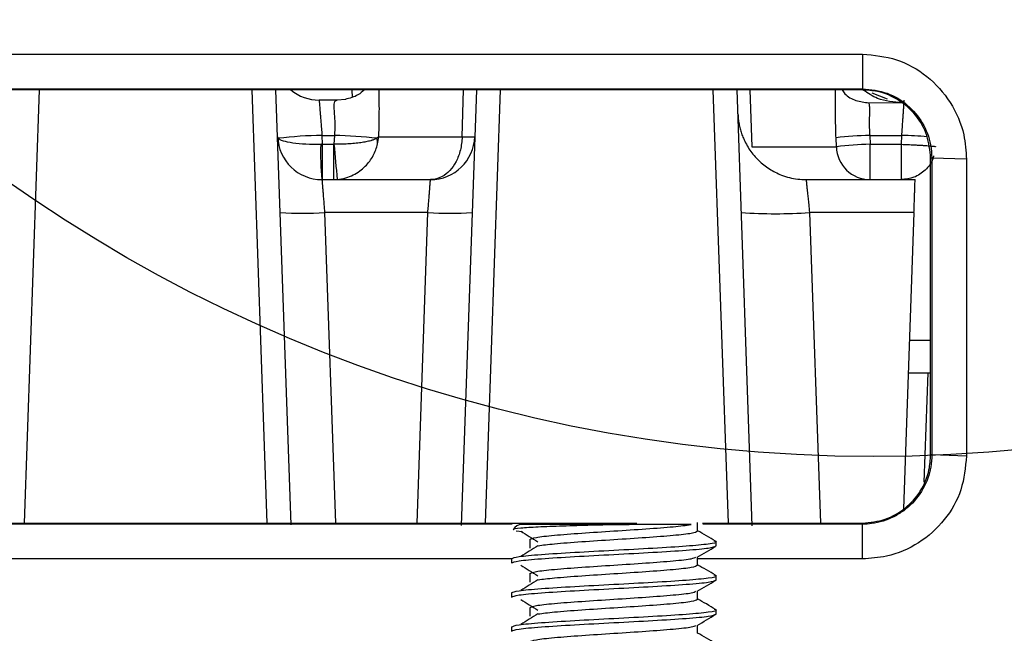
# Model space of a CAD drawing. Header units: millimetres. Extents: x 51 to 353, y -23 to 217.
# Tile 88 of 147: x 153.53 to 159.31, y 196.4 to 200. Entities that reach past the tile are written whole.
import ezdxf

# ---------------------------------------------------------------- set-up
doc = ezdxf.new("R2010")
doc.units = ezdxf.units.MM

msp = doc.modelspace()

# ---------------------------------------------------------------- linework, layer by layer
at = {"color": 7, "linetype": 'Continuous', "lineweight": 25}
for p, q in [((158.4757, 199.5868), (139.2757, 199.5868)), ((155.1244, 197.0353), (155.0353, 199.5868)), ((155.4837, 199.5428), (155.4829, 199.5868)), ((156.2111, 199.5868), (156.1219, 197.0319)), ((157.8296, 197.0295), (157.7403, 199.5868)), ((158.4757, 199.5938), (158.4757, 199.5868)), ((158.6224, 199.5332), (158.5321, 199.568)), ((155.3947, 199.5268), (155.2885, 199.5268)), ((158.5131, 199.5114), (158.7093, 199.5123)), ((155.045, 199.3105), (155.0451, 199.3085)), ((155.0452, 199.3064), (155.0451, 199.3085)), ((155.3051, 199.3198), (155.3069, 199.2677)), ((155.3051, 199.3198), (155.3796, 199.3198)), ((155.3775, 199.268), (155.3796, 199.3198)), ((155.637, 199.3117), (156.127, 199.3117)), ((158.3226, 199.2539), (158.3206, 199.3059)), ((158.5182, 199.3198), (158.5202, 199.2677)), ((158.5182, 199.3198), (158.7064, 199.3198)), ((158.7046, 199.2677), (158.7064, 199.3198)), ((155.3069, 199.2677), (155.3721, 199.2677)), ((155.3069, 199.2677), (155.3069, 199.0608)), ((155.3721, 199.2677), (155.3775, 199.268)), ((155.3721, 199.2677), (155.3721, 199.0608)), ((157.8264, 199.2528), (158.3225, 199.2528)), ((158.5202, 199.2677), (158.7046, 199.2677)), ((158.7046, 199.0608), (158.7046, 199.2677)), ((158.8827, 199.1868), (158.8757, 199.1868)), ((158.8757, 197.4468), (158.8757, 199.1868)), ((159.0862, 199.1798), (158.8827, 199.1868)), ((158.8827, 199.1868), (158.8827, 197.4468)), ((159.0862, 199.1798), (159.0862, 197.4398)), ((155.3048, 199.0608), (155.9417, 199.0608)), ((158.145, 199.0608), (158.7846, 199.0608)), ((155.9262, 198.8677), (155.3203, 198.8677)), ((158.7779, 198.8677), (158.1652, 198.8677)), ((158.7779, 198.8677), (158.7172, 197.1297)), ((158.745, 197.9268), (158.8757, 197.9268)), ((158.8582, 197.9268), (158.8358, 197.2855)), ((158.8827, 197.4468), (158.8757, 197.4468)), ((159.0862, 197.4398), (158.8827, 197.4468)), ((141.0084, 197.0468), (157.1517, 197.0468)), ((156.4207, 197.0398), (141.2566, 197.0398)), ((157.1792, 197.0376), (156.477, 197.0376)), ((157.5087, 197.0001), (157.5087, 197.0501)), ((157.5374, 197.0468), (158.4757, 197.0468)), ((158.4757, 197.0398), (157.5388, 197.0398)), ((158.4757, 197.0398), (158.4757, 197.0468)), ((158.4757, 196.8364), (158.4757, 197.0398)), ((156.4446, 197.0011), (156.4818, 196.997)), ((156.5252, 196.9501), (156.5252, 196.9001)), ((156.5252, 196.9501), (156.5252, 196.9001)), ((157.617, 196.9126), (157.617, 196.9376)), ((157.5087, 196.8001), (157.5087, 196.8485)), ((156.417, 196.8364), (141.2262, 196.8364)), ((156.417, 196.8376), (156.417, 196.8126)), ((158.4757, 196.8364), (157.5087, 196.8364)), ((156.5252, 196.7501), (156.5252, 196.7001)), ((156.5252, 196.7501), (156.5252, 196.7001)), ((157.617, 196.7126), (157.617, 196.7376)), ((156.417, 196.6376), (156.417, 196.6126)), ((157.5087, 196.6001), (157.5087, 196.6485)), ((156.5252, 196.5501), (156.5252, 196.5001)), ((156.5252, 196.5501), (156.5252, 196.5001)), ((157.617, 196.5126), (157.617, 196.5376)), ((157.5087, 196.4001), (157.5087, 196.4485)), ((156.417, 196.4376), (156.417, 196.4126))]:
    msp.add_line(p, q, dxfattribs=at)
at = {"color": 8, "linetype": 'Continuous', "lineweight": 25}
for p, q in [((153.646, 199.5868), (153.5573, 197.0468)), ((154.9841, 197.0468), (154.8954, 199.5868)), ((156.127, 199.3117), (156.1359, 199.5868)), ((156.351, 199.5868), (156.2623, 197.0468)), ((157.6891, 197.0468), (157.6004, 199.5868)), ((157.8156, 199.5868), (157.8264, 199.2528)), ((155.3203, 198.8677), (155.3839, 197.0468)), ((155.8626, 197.0468), (155.9262, 198.8677)), ((158.1652, 198.8677), (158.2288, 197.0468)), ((158.7517, 198.1198), (158.8757, 198.1198))]:
    msp.add_line(p, q, dxfattribs=at)
at = {"color": 7, "linetype": 'Continuous', "lineweight": 25, "flags": 128}
for points in [[(139.2757, 199.7971), (139.8561, 199.7971), (142.1776, 199.7971), (144.499, 199.7971), (146.8205, 199.7971), (149.142, 199.7971), (151.4634, 199.7971), (153.7849, 199.7971), (158.4757, 199.7971)], [(158.4757, 199.7971), (158.4757, 199.6954), (158.4757, 199.5938)], [(139.2757, 199.5938), (139.8561, 199.5938), (142.1776, 199.5938), (144.499, 199.5938), (146.8205, 199.5938), (149.142, 199.5938), (151.4634, 199.5938), (153.7849, 199.5938), (158.4757, 199.5938)], [(155.4455, 199.5319), (155.4438, 199.5315), (155.3947, 199.5268)]]:
    msp.add_lwpolyline(points, dxfattribs=at)
at = {"color": 7, "linetype": 'Continuous'}
msp.add_circle((158.5407, 206.2368), 8.8, dxfattribs=at)
at = {"color": 7, "linetype": 'Continuous', "lineweight": 25}
for centre, radius, start, end in [((155.2885, 199.7868), 0.26, 230.28486, 270), ((155.3048, 199.3208), 0.26, 182, 270), ((155.1524, 199.2901), 0.1045, 172.76999, 191.23001), ((155.3453, 196.7032), 2.6169, 90.87993, 96.50896), ((155.2856, 196.0115), 3.3097, 84.07039, 88.37149), ((155.5225, 199.2754), 0.1087, 357.11562, 14.95702), ((155.9417, 199.3208), 0.26, 270, 358), ((156.1643, 200.0491), 0.7384, 267.10745, 272.89255), ((158.5471, 197.4951), 1.8249, 90.90922, 97.13213), ((156.7499, 199.2147), 1.4533, 177.9192, 186.0808), ((138.4311, 197.6835), 17.0203, 4.64511, 5.34175), ((158.5207, 199.2591), 0.1983, 181.81137, 269.82692), ((158.5488, 197.4477), 1.8202, 90.9002, 97.13996), ((155.1904, 200.7317), 1.8685, 266.0129, 273.9871), ((156.0561, 200.7317), 1.8685, 266.0129, 273.9871), ((157.9653, 201.7354), 2.8746, 266.0129, 273.9871), ((156.477, 196.9776), 0.06, 90, 147.67619)]:
    msp.add_arc(centre, radius, start, end, dxfattribs=at)
at = {"color": 8, "linetype": 'Continuous', "lineweight": 25}
msp.add_arc((158.579, 195.3189), 4.003, 86.02646, 88.17517, dxfattribs=at)
at = {"color": 7, "linetype": 'Continuous', "lineweight": 25}
for points, knots in [([(158.4757, 199.7971), (158.5435, 199.7904), (158.6791, 199.7771), (158.8605, 199.6731), (158.999, 199.5193), (159.0749, 199.345), (159.0829, 199.228), (159.0862, 199.1798)], [0, 0, 0, 0, 0.21071, 0.421695, 0.634708, 0.849634, 1, 1, 1, 1]), ([(155.5538, 199.5868), (155.5418, 199.5763), (155.5102, 199.5487), (155.4673, 199.5378), (155.4406, 199.5309)], [0, 0, 0, 0, 0.3777962, 1, 1, 1, 1]), ([(158.3562, 199.5868), (158.3615, 199.5789), (158.3802, 199.5507), (158.4364, 199.52), (158.4875, 199.5142), (158.5131, 199.5114)], [0, 0, 0, 0, 0.162557, 0.580083, 1, 1, 1, 1]), ([(158.4757, 199.5938), (158.5253, 199.5885), (158.6206, 199.5784), (158.7439, 199.5027), (158.833, 199.397), (158.877, 199.2849), (158.8812, 199.2131), (158.8827, 199.1868)], [0, 0, 0, 0, 0.232223, 0.446886, 0.661447, 0.876018, 1, 1, 1, 1]), ([(158.8757, 199.1868), (158.8713, 199.2318), (158.8624, 199.3217), (158.7934, 199.4416), (158.6918, 199.5321), (158.5794, 199.58), (158.5051, 199.5848), (158.4757, 199.5868)], [0, 0, 0, 0, 0.2148561, 0.4297143, 0.6445136, 0.8591894, 1, 1, 1, 1]), ([(158.7093, 199.5123), (158.659, 199.5156), (158.5747, 199.5212), (158.5078, 199.5675), (158.4807, 199.5862)], [0, 0, 0, 0, 0.595928, 1, 1, 1, 1]), ([(155.2885, 199.5268), (155.2885, 199.5266), (155.2886, 199.5262), (155.2888, 199.5234), (155.2892, 199.5187), (155.2897, 199.512), (155.2904, 199.5034), (155.2912, 199.4928), (155.2922, 199.4803), (155.2934, 199.4655), (155.2949, 199.4473), (155.2968, 199.4243), (155.2992, 199.395), (155.302, 199.3595), (155.304, 199.3335), (155.3051, 199.3198)], [0, 0, 0, 0, 0.059286, 0.119472, 0.180562, 0.242558, 0.305465, 0.369285, 0.434021, 0.499676, 0.571518, 0.657481, 0.757557, 0.871734, 1, 1, 1, 1]), ([(155.3796, 199.3198), (155.3801, 199.3262), (155.3812, 199.3392), (155.382, 199.359), (155.3823, 199.3791), (155.3819, 199.398), (155.381, 199.4168), (155.3795, 199.4402), (155.3772, 199.4681), (155.3761, 199.494), (155.3778, 199.5129), (155.3834, 199.5246), (155.3909, 199.526), (155.3947, 199.5268)], [0, 0, 0, 0, 0.059686, 0.121256, 0.18477, 0.250287, 0.30566, 0.375469, 0.500218, 0.635634, 0.749657, 0.87491, 1, 1, 1, 1]), ([(158.5131, 199.5114), (158.5137, 199.5088), (158.515, 199.5035), (158.5161, 199.493), (158.5167, 199.4796), (158.5166, 199.4606), (158.5159, 199.4323), (158.5154, 199.3954), (158.5159, 199.356), (158.5175, 199.3312), (158.5182, 199.3198)], [0, 0, 0, 0, 0.077664, 0.161326, 0.251072, 0.354513, 0.501061, 0.692401, 0.858673, 1, 1, 1, 1]), ([(158.7064, 199.3198), (158.7069, 199.3262), (158.7078, 199.3387), (158.709, 199.357), (158.7102, 199.3741), (158.7113, 199.3899), (158.7123, 199.4045), (158.7132, 199.4177), (158.7141, 199.4296), (158.7148, 199.4403), (158.7155, 199.4498), (158.7161, 199.4582), (158.7172, 199.4736), (158.7186, 199.4936), (158.7199, 199.5128), (158.7207, 199.5246), (158.7208, 199.526), (158.7209, 199.5268)], [0, 0, 0, 0, 0.060118, 0.117317, 0.171597, 0.222959, 0.271402, 0.316925, 0.359529, 0.399214, 0.435979, 0.469825, 0.500752, 0.630986, 0.757594, 0.880592, 1, 1, 1, 1]), ([(157.7452, 199.4468), (157.7458, 199.4369), (157.7469, 199.4172), (157.7512, 199.388), (157.7576, 199.3593), (157.7662, 199.331), (157.7829, 199.2878), (157.8133, 199.2321), (157.8653, 199.1712), (157.928, 199.1214), (157.9906, 199.0899), (158.0472, 199.0719), (158.0957, 199.0625), (158.1285, 199.0613), (158.145, 199.0608)], [0, 0, 0, 0, 0.048364, 0.096345, 0.144206, 0.192214, 0.240634, 0.370256, 0.500047, 0.629669, 0.75946, 0.839808, 0.919576, 1, 1, 1, 1]), ([(155.2976, 199.2675), (155.2381, 199.2658), (155.1795, 199.2685), (155.0896, 199.2814), (155.0587, 199.2916), (155.0487, 199.3032)], [0, 0, 0, 0, 0.5, 0.5, 1, 1, 1, 1]), ([(155.6275, 199.3034), (155.6248, 199.3019), (155.62, 199.2991), (155.6113, 199.2954), (155.6033, 199.2925), (155.5966, 199.2903), (155.5844, 199.2867), (155.5647, 199.2822), (155.5328, 199.2767), (155.4972, 199.2725), (155.4576, 199.2697), (155.4175, 199.268), (155.3906, 199.268), (155.3775, 199.268)], [0, 0, 0, 0, 0.072786, 0.1347123, 0.1850321, 0.2232476, 0.2490509, 0.38103, 0.4986858, 0.6304925, 0.7588602, 0.8823891, 1, 1, 1, 1]), ([(155.3955, 199.0618), (155.429, 199.0649), (155.4609, 199.0746), (155.516, 199.1019), (155.5395, 199.1196), (155.578, 199.1581), (155.5935, 199.1794), (155.6173, 199.2236), (155.6257, 199.2464), (155.631, 199.2699)], [0, 0, 0, 0, 0.25, 0.25, 0.5, 0.5, 0.75, 0.75, 1, 1, 1, 1]), ([(158.3225, 199.2528), (158.3225, 199.2529), (158.3226, 199.253), (158.3226, 199.2536), (158.3226, 199.2539)], [0, 0, 0, 0, 0.47106, 1, 1, 1, 1]), ([(158.5201, 199.0608), (158.5201, 199.0608), (158.5201, 199.0608), (158.5201, 199.0612), (158.5201, 199.0614), (158.5202, 199.0621), (158.5202, 199.0625), (158.5202, 199.0636), (158.5202, 199.064), (158.5202, 199.0655), (158.5202, 199.066), (158.5202, 199.0679), (158.5202, 199.0686), (158.5202, 199.0708), (158.5202, 199.0716), (158.5202, 199.0742), (158.5202, 199.0751), (158.5202, 199.078), (158.5202, 199.0791), (158.5202, 199.0823), (158.5202, 199.0835), (158.5202, 199.087), (158.5202, 199.0883), (158.5202, 199.0922), (158.5202, 199.0936), (158.5202, 199.0967), (158.5202, 199.0977), (158.5202, 199.0995), (158.5202, 199.1006), (158.5202, 199.1035), (158.5202, 199.1059), (158.5202, 199.1119), (158.5202, 199.1171), (158.5202, 199.1261), (158.5202, 199.1317), (158.5202, 199.1415), (158.5202, 199.1477), (158.5202, 199.1543), (158.5202, 199.1557), (158.5202, 199.1588), (158.5202, 199.16), (158.5202, 199.1648), (158.5202, 199.1672), (158.5202, 199.1738), (158.5202, 199.1761), (158.5202, 199.1829), (158.5202, 199.1853), (158.5202, 199.1922), (158.5202, 199.1947), (158.5202, 199.2017), (158.5202, 199.2043), (158.5202, 199.215), (158.5202, 199.2203), (158.5202, 199.2312), (158.5202, 199.2339), (158.5202, 199.2412), (158.5202, 199.2439), (158.5202, 199.2513), (158.5202, 199.2539), (158.5202, 199.2613), (158.5202, 199.2641), (158.5202, 199.2677)], [0, 0, 0, 0, 0.03125, 0.03125, 0.0625, 0.0625, 0.09375, 0.09375, 0.125, 0.125, 0.15625, 0.15625, 0.1875, 0.1875, 0.21875, 0.21875, 0.25, 0.25, 0.28125, 0.28125, 0.3125, 0.3125, 0.34375, 0.34375, 0.375, 0.375, 0.390625, 0.390625, 0.40625, 0.40625, 0.4375, 0.4375, 0.5, 0.5, 0.5625, 0.5625, 0.625, 0.625, 0.640625, 0.640625, 0.65625, 0.65625, 0.6875, 0.6875, 0.71875, 0.71875, 0.75, 0.75, 0.78125, 0.78125, 0.8125, 0.8125, 0.875, 0.875, 0.90625, 0.90625, 0.9375, 0.9375, 0.96875, 0.96875, 1, 1, 1, 1]), ([(158.7046, 199.2677), (158.7113, 199.2675), (158.7244, 199.267), (158.7432, 199.2662), (158.7605, 199.2655), (158.7763, 199.2647), (158.7905, 199.264), (158.8032, 199.2633), (158.8143, 199.2627), (158.8241, 199.2621), (158.8325, 199.2616), (158.8397, 199.2612), (158.8551, 199.2602), (158.8732, 199.2587), (158.8912, 199.2569), (158.9001, 199.2555), (158.9034, 199.2546), (158.9044, 199.2541), (158.9045, 199.2539), (158.9045, 199.2538)], [0, 0, 0, 0, 0.064212, 0.124679, 0.181402, 0.234377, 0.283606, 0.329088, 0.370821, 0.408806, 0.443043, 0.473532, 0.500273, 0.646035, 0.750038, 0.87615, 0.938515, 0.969387, 1, 1, 1, 1]), ([(158.8927, 199.2008), (158.8915, 199.1945), (158.8854, 199.1621), (158.8459, 199.1138), (158.7807, 199.0689), (158.7293, 199.0634), (158.7046, 199.0608)], [0, 0, 0, 0, 0.076228, 0.391877, 0.707451, 1, 1, 1, 1]), ([(155.3048, 199.0608), (155.3048, 199.0606), (155.3048, 199.0603), (155.305, 199.0576), (155.3054, 199.0533), (155.3059, 199.0472), (155.3065, 199.0393), (155.3073, 199.0295), (155.3082, 199.018), (155.3094, 199.0027), (155.3112, 198.9813), (155.3137, 198.9511), (155.3167, 198.9125), (155.319, 198.8833), (155.3203, 198.8677)], [0, 0, 0, 0, 0.059588, 0.119995, 0.181224, 0.243278, 0.306162, 0.369876, 0.434425, 0.499812, 0.59762, 0.7136, 0.847734, 1, 1, 1, 1]), ([(155.9262, 198.8677), (155.9267, 198.8742), (155.9277, 198.8868), (155.9291, 198.905), (155.9305, 198.922), (155.9317, 198.9376), (155.9329, 198.952), (155.9339, 198.965), (155.9349, 198.9767), (155.9357, 198.9871), (155.9365, 198.9964), (155.9377, 199.0115), (155.9392, 199.0302), (155.9406, 199.0479), (155.9415, 199.0588), (155.9416, 199.0601), (155.9417, 199.0608)], [0, 0, 0, 0, 0.063194, 0.123475, 0.180843, 0.235296, 0.286835, 0.335461, 0.381172, 0.42397, 0.463854, 0.500825, 0.630574, 0.757004, 0.880138, 1, 1, 1, 1]), ([(158.145, 199.0608), (158.145, 199.0606), (158.145, 199.0603), (158.1453, 199.0576), (158.1458, 199.0533), (158.1464, 199.0472), (158.1472, 199.0393), (158.1483, 199.0295), (158.1495, 199.018), (158.1511, 199.0027), (158.1533, 198.9813), (158.1566, 198.9511), (158.1605, 198.9125), (158.1636, 198.8833), (158.1652, 198.8677)], [0, 0, 0, 0, 0.059523, 0.119866, 0.181035, 0.243037, 0.305874, 0.369554, 0.43408, 0.499458, 0.597286, 0.713329, 0.847574, 1, 1, 1, 1]), ([(158.7779, 198.8677), (158.7781, 198.8742), (158.7785, 198.8868), (158.7791, 198.905), (158.7797, 198.922), (158.7803, 198.9376), (158.7808, 198.952), (158.7812, 198.965), (158.7816, 198.9767), (158.782, 198.9871), (158.7823, 198.9964), (158.7829, 199.0115), (158.7835, 199.0303), (158.7841, 199.0479), (158.7845, 199.0588), (158.7846, 199.0601), (158.7846, 199.0608)], [0, 0, 0, 0, 0.063113, 0.1233218, 0.1806262, 0.235026, 0.2865208, 0.3351104, 0.3807948, 0.4235737, 0.4634469, 0.5004144, 0.6301993, 0.7567227, 0.8799883, 1, 1, 1, 1]), ([(158.8827, 197.4468), (158.8814, 197.4228), (158.8777, 197.3533), (158.8365, 197.2428), (158.7637, 197.1528), (158.6995, 197.1055), (158.6303, 197.0668), (158.5572, 197.0431), (158.4937, 197.0405), (158.4757, 197.0398)], [0, 0, 0, 0, 0.112727, 0.327431, 0.542084, 0.648149, 0.701044, 0.915371, 1, 1, 1, 1]), ([(158.4757, 197.0468), (158.5207, 197.0512), (158.6106, 197.06), (158.7304, 197.1289), (158.8209, 197.2303), (158.8689, 197.3428), (158.8738, 197.4172), (158.8757, 197.4468)], [0, 0, 0, 0, 0.214532, 0.429061, 0.64365, 0.858361, 1, 1, 1, 1]), ([(159.0862, 197.4398), (159.0796, 197.3727), (159.0663, 197.2385), (158.9632, 197.059), (158.8108, 196.9222), (158.6386, 196.8475), (158.5231, 196.8396), (158.4757, 196.8364)], [0, 0, 0, 0, 0.21111, 0.422438, 0.635795, 0.850522, 1, 1, 1, 1]), ([(157.1792, 197.0376), (157.1408, 197.0374), (157.0465, 197.0368), (156.8836, 197.0336), (156.712, 197.0286), (156.5647, 197.0232), (156.4656, 197.0164), (156.4198, 197.0112), (156.4281, 197.0082), (156.4292, 197.0078)], [0, 0, 0, 0, 0.113188, 0.278574, 0.445358, 0.617345, 0.792906, 0.973119, 1, 1, 1, 1]), ([(156.5252, 196.9501), (156.5326, 196.9543), (156.5474, 196.9626), (156.6611, 196.9751), (156.8236, 196.9876), (157.0173, 197.0001), (157.2092, 197.0126), (157.3769, 197.0251), (157.4398, 197.0335), (157.4713, 197.0376)], [0, 0, 0, 0, 0.142857, 0.285714, 0.428571, 0.571429, 0.714286, 0.857143, 1, 1, 1, 1]), ([(157.4713, 197.0376), (157.4509, 197.0376), (157.4101, 197.0376), (157.3005, 197.0376), (157.2156, 197.0376), (157.1792, 197.0376)], [0, 0, 0, 0, 0.363976, 0.72751, 1, 1, 1, 1]), ([(156.4711, 196.999), (156.4878, 196.9885), (156.5213, 196.9676), (156.5546, 196.9467), (156.5712, 196.9362)], [0, 0, 0, 0, 0.500029, 1, 1, 1, 1]), ([(156.5725, 196.9138), (156.6012, 196.9176), (156.6616, 196.9255), (156.8249, 196.9376), (157.0166, 196.9501), (157.2104, 196.9626), (157.3728, 196.9751), (157.4866, 196.9876), (157.5013, 196.996), (157.5087, 197.0001)], [0, 0, 0, 0, 0.131397, 0.276164, 0.420931, 0.565698, 0.710466, 0.855233, 1, 1, 1, 1]), ([(157.6144, 196.9405), (157.5963, 196.951), (157.561, 196.9714), (157.5258, 196.9919), (157.5087, 197.0018)], [0, 0, 0, 0, 0.514975, 1, 1, 1, 1]), ([(156.417, 196.8376), (156.426, 196.8418), (156.444, 196.8501), (156.5828, 196.8626), (156.7811, 196.8751), (157.0171, 196.8876), (157.2522, 196.9001), (157.4535, 196.9126), (157.5811, 196.9251), (157.6324, 196.9345), (157.6103, 196.9396), (157.606, 196.9406)], [0, 0, 0, 0, 0.121345, 0.242689, 0.364034, 0.485378, 0.606723, 0.728067, 0.849412, 0.970756, 1, 1, 1, 1]), ([(156.5712, 196.914), (156.5546, 196.9036), (156.5213, 196.8827), (156.4878, 196.8617), (156.4711, 196.8513)], [0, 0, 0, 0, 0.499971, 1, 1, 1, 1]), ([(157.5056, 196.8467), (157.5237, 196.8572), (157.56, 196.8782), (157.5963, 196.8993), (157.6144, 196.9098)], [0, 0, 0, 0, 0.499816, 1, 1, 1, 1]), ([(156.4711, 196.799), (156.4878, 196.7885), (156.5213, 196.7676), (156.5546, 196.7467), (156.5712, 196.7362)], [0, 0, 0, 0, 0.500029, 1, 1, 1, 1]), ([(156.5252, 196.7501), (156.5326, 196.7543), (156.5474, 196.7626), (156.6611, 196.7751), (156.8237, 196.7876), (157.0169, 196.8001), (157.2105, 196.8126), (157.3721, 196.8251), (157.4786, 196.8365), (157.4926, 196.8437), (157.4986, 196.8467)], [0, 0, 0, 0, 0.129395, 0.258789, 0.388184, 0.517578, 0.646973, 0.776367, 0.905762, 1, 1, 1, 1]), ([(156.5725, 196.7138), (156.6012, 196.7176), (156.6616, 196.7255), (156.8249, 196.7376), (157.0166, 196.7501), (157.2104, 196.7626), (157.3728, 196.7751), (157.4866, 196.7876), (157.5013, 196.796), (157.5087, 196.8001)], [0, 0, 0, 0, 0.131397, 0.276164, 0.420931, 0.565698, 0.710466, 0.855233, 1, 1, 1, 1]), ([(157.6144, 196.7405), (157.5963, 196.751), (157.561, 196.7714), (157.5258, 196.7919), (157.5087, 196.8018)], [0, 0, 0, 0, 0.514975, 1, 1, 1, 1]), ([(156.417, 196.6376), (156.426, 196.6418), (156.444, 196.6501), (156.5828, 196.6626), (156.7811, 196.6751), (157.0171, 196.6876), (157.2522, 196.7001), (157.4535, 196.7126), (157.5811, 196.7251), (157.6324, 196.7345), (157.6103, 196.7396), (157.606, 196.7406)], [0, 0, 0, 0, 0.121345, 0.242689, 0.364034, 0.485378, 0.606723, 0.728067, 0.849412, 0.970756, 1, 1, 1, 1]), ([(156.5712, 196.714), (156.5546, 196.7036), (156.5213, 196.6827), (156.4878, 196.6617), (156.4711, 196.6513)], [0, 0, 0, 0, 0.499971, 1, 1, 1, 1]), ([(157.5056, 196.6467), (157.5237, 196.6572), (157.56, 196.6782), (157.5963, 196.6993), (157.6144, 196.7098)], [0, 0, 0, 0, 0.499816, 1, 1, 1, 1]), ([(156.5252, 196.5501), (156.5326, 196.5543), (156.5474, 196.5626), (156.6611, 196.5751), (156.8237, 196.5876), (157.0169, 196.6001), (157.2105, 196.6126), (157.3721, 196.6251), (157.4786, 196.6365), (157.4926, 196.6437), (157.4986, 196.6467)], [0, 0, 0, 0, 0.129395, 0.258789, 0.388184, 0.517578, 0.646973, 0.776367, 0.905762, 1, 1, 1, 1]), ([(156.4711, 196.599), (156.4878, 196.5885), (156.5213, 196.5676), (156.5546, 196.5467), (156.5712, 196.5362)], [0, 0, 0, 0, 0.5000288, 1, 1, 1, 1]), ([(156.5725, 196.5138), (156.6012, 196.5176), (156.6616, 196.5255), (156.8249, 196.5376), (157.0166, 196.5501), (157.2104, 196.5626), (157.3728, 196.5751), (157.4866, 196.5876), (157.5013, 196.596), (157.5087, 196.6001)], [0, 0, 0, 0, 0.131397, 0.276164, 0.420931, 0.565698, 0.710466, 0.855233, 1, 1, 1, 1]), ([(157.6144, 196.5405), (157.5963, 196.551), (157.561, 196.5714), (157.5258, 196.5919), (157.5087, 196.6018)], [0, 0, 0, 0, 0.5149746, 1, 1, 1, 1]), ([(156.417, 196.4376), (156.426, 196.4418), (156.444, 196.4501), (156.5828, 196.4626), (156.7811, 196.4751), (157.0171, 196.4876), (157.2522, 196.5001), (157.4535, 196.5126), (157.5811, 196.5251), (157.6324, 196.5345), (157.6103, 196.5396), (157.606, 196.5406)], [0, 0, 0, 0, 0.121345, 0.242689, 0.364034, 0.485378, 0.606723, 0.728067, 0.849412, 0.970756, 1, 1, 1, 1]), ([(156.5712, 196.514), (156.5546, 196.5036), (156.5213, 196.4827), (156.4878, 196.4617), (156.4711, 196.4513)], [0, 0, 0, 0, 0.499971, 1, 1, 1, 1]), ([(157.5056, 196.4467), (157.5237, 196.4572), (157.56, 196.4782), (157.5963, 196.4993), (157.6144, 196.5098)], [0, 0, 0, 0, 0.499816, 1, 1, 1, 1]), ([(156.5252, 196.3501), (156.5326, 196.3543), (156.5474, 196.3626), (156.6611, 196.3751), (156.8237, 196.3876), (157.0169, 196.4001), (157.2105, 196.4126), (157.3721, 196.4251), (157.4786, 196.4365), (157.4926, 196.4437), (157.4986, 196.4467)], [0, 0, 0, 0, 0.129395, 0.258789, 0.388184, 0.517578, 0.646973, 0.776367, 0.905762, 1, 1, 1, 1]), ([(157.6144, 196.3405), (157.5963, 196.351), (157.561, 196.3714), (157.5258, 196.3919), (157.5087, 196.4018)], [0, 0, 0, 0, 0.514975, 1, 1, 1, 1])]:
    msp.add_open_spline(points, degree=3, knots=knots, dxfattribs=at)
at = {"color": 8, "linetype": 'Continuous', "lineweight": 25}
for points, knots in [([(155.6377, 199.5868), (155.6386, 199.5511), (155.6406, 199.4669), (155.6384, 199.3685), (155.637, 199.3117)], [0, 0, 0, 0, 0.423272, 1, 1, 1, 1]), ([(158.3206, 199.3059), (158.3196, 199.3385), (158.3175, 199.4039), (158.3172, 199.4966), (158.3181, 199.5597), (158.3178, 199.5848), (158.3178, 199.5868)], [0, 0, 0, 0, 0.323622, 0.647815, 0.971822, 1, 1, 1, 1]), ([(156.127, 199.3117), (156.1264, 199.2854), (156.1228, 199.2593), (156.1108, 199.2102), (156.1022, 199.1873), (156.0703, 199.126), (156.0413, 199.0956), (156.0092, 199.0782)], [0, 0, 0, 0, 0.25, 0.25, 0.5, 0.5, 1, 1, 1, 1])]:
    msp.add_open_spline(points, degree=3, knots=knots, dxfattribs=at)
at = {"color": 7, "linetype": 'Continuous', "lineweight": 25}
for points in [[(155.637, 199.3117), (155.6349, 199.3086), (155.6317, 199.3059), (155.6275, 199.3034)], [(155.631, 199.2699), (155.6341, 199.2837), (155.6361, 199.2976), (155.637, 199.3117)], [(155.3069, 199.2677), (155.3038, 199.2677), (155.3007, 199.2676), (155.2976, 199.2675)], [(156.0092, 199.0782), (155.9877, 199.0667), (155.9646, 199.0608), (155.9417, 199.0608)], [(156.417, 196.8126), (156.426, 196.8168), (156.444, 196.8251), (156.5828, 196.8376), (156.7811, 196.8501), (157.017, 196.8626), (157.2528, 196.8751), (157.4512, 196.8876), (157.5899, 196.9001), (157.608, 196.9085), (157.617, 196.9126)], [(156.417, 196.6126), (156.426, 196.6168), (156.444, 196.6251), (156.5828, 196.6376), (156.7811, 196.6501), (157.017, 196.6626), (157.2528, 196.6751), (157.4512, 196.6876), (157.5899, 196.7001), (157.608, 196.7085), (157.617, 196.7126)], [(156.417, 196.4126), (156.426, 196.4168), (156.444, 196.4251), (156.5828, 196.4376), (156.7811, 196.4501), (157.017, 196.4626), (157.2528, 196.4751), (157.4512, 196.4876), (157.5899, 196.5001), (157.608, 196.5085), (157.617, 196.5126)]]:
    msp.add_open_spline(points, degree=3, dxfattribs=at)

doc.saveas('drawing.dxf')
